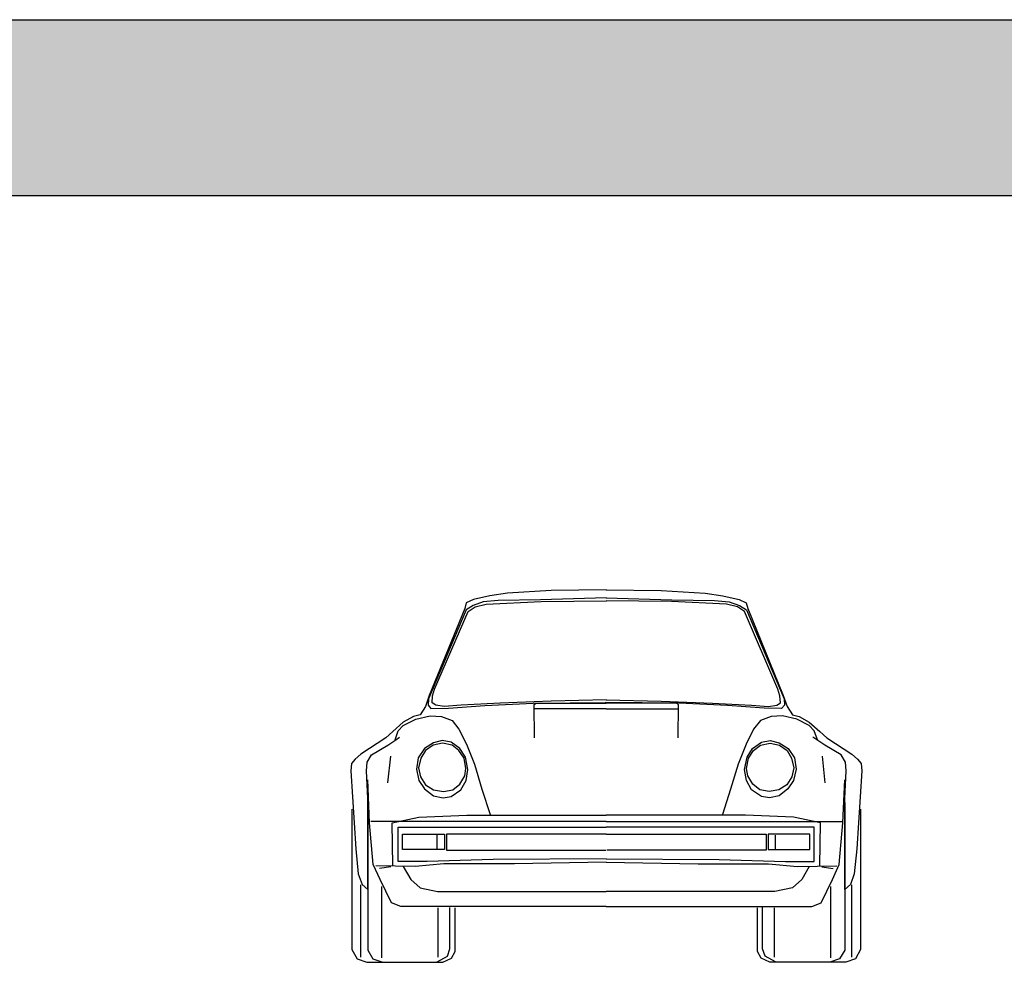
# Model space of a CAD drawing. Header units: millimetres. Extents: x 1343 to 64046, y 44602 to 77982.
# Tile 51 of 68: x 39113 to 42634, y 74613 to 77982. Entities that reach past the tile are written whole.
import ezdxf

# ---------------------------------------------------------------- set-up
doc = ezdxf.new("R2010")
doc.units = ezdxf.units.MM
doc.layers.add('L1', color=7, linetype='Continuous')

# ---------------------------------------------------------------- blocks, each defined once
blk = doc.blocks.new('A$C11AF42E6')
for p, q in [((496.9, 1310.7), (438.5, 1296.9)), ((560.4, 1319.2), (496.9, 1310.7)), ((716.7, 1329.5), (560.4, 1319.2)), ((914.3, 1303.6), (678.7, 1296.3)), ((914.1, 1331.2), (716.7, 1329.5)), ((912.9, 1303.6), (1148.5, 1296.3)), ((913, 1331.2), (1110.5, 1329.5)), ((1110.5, 1329.5), (1266.7, 1319.2)), ((1266.7, 1319.2), (1330.3, 1310.7)), ((1330.3, 1310.7), (1388.7, 1296.9)), ((412.8, 1284.9), (407.6, 1264.3)), ((437.3, 1275.8), (412.4, 1259.7)), ((438.5, 1296.9), (412.8, 1284.9)), ((419.7, 1253.9), (444.6, 1271.4)), ((473.8, 1289), (437.3, 1275.8)), ((444.6, 1271.4), (484.1, 1280.2)), ((526.5, 1293.4), (473.8, 1289)), ((484.1, 1280.2), (680.2, 1290.4)), ((678.7, 1296.3), (526.5, 1293.4)), ((680.2, 1290.4), (914.3, 1291.9)), ((1147, 1290.4), (912.9, 1291.9)), ((1343.1, 1280.2), (1147, 1290.4)), ((1148.5, 1296.3), (1300.7, 1293.4)), ((1300.7, 1293.4), (1353.3, 1289)), ((1382.6, 1271.4), (1343.1, 1280.2)), ((1353.3, 1289), (1389.9, 1275.8)), ((1407.5, 1253.9), (1382.6, 1271.4)), ((1388.7, 1296.9), (1414.4, 1284.9)), ((1389.9, 1275.8), (1414.8, 1259.7)), ((1414.4, 1284.9), (1419.6, 1264.3)), ((412.4, 1259.7), (277.7, 942.5)), ((407.6, 1264.3), (280.6, 953.8)), ((299.7, 976.1), (419.7, 1253.9)), ((1527.5, 976.1), (1407.5, 1253.9)), ((1414.8, 1259.7), (1549.4, 942.5)), ((1419.6, 1264.3), (1546.6, 953.8)), ((280.6, 953.8), (266.8, 914.4)), ((290.9, 927.8), (292.4, 952.7)), ((292.4, 952.7), (299.7, 976.1)), ((1534.8, 952.7), (1527.5, 976.1)), ((1536.3, 927.8), (1534.8, 952.7)), ((1546.6, 953.8), (1560.4, 914.4)), ((277.7, 942.5), (276.3, 919.1)), ((276.3, 919.1), (286.5, 907.4)), ((304.1, 919.1), (290.9, 927.8)), ((333.4, 914.7), (304.1, 919.1)), ((394.8, 919.1), (333.4, 914.7)), ((349.5, 908.8), (479.7, 917.6)), ((533.8, 926.4), (394.8, 919.1)), ((479.7, 917.6), (652.4, 926.4)), ((716.8, 933.7), (533.8, 926.4)), ((652.4, 926.4), (915.8, 929.3)), ((655.3, 921.6), (663.2, 926.8)), ((656.7, 803), (655.3, 921.6)), ((663.2, 926.8), (913.8, 926.8)), ((914.3, 938.1), (716.8, 933.7)), ((1174.8, 926.4), (911.4, 929.3)), ((912.9, 938.1), (1110.4, 933.7)), ((1163.9, 926.8), (913.3, 926.8)), ((1110.4, 933.7), (1293.4, 926.4)), ((1171.9, 921.6), (1163.9, 926.8)), ((1170.5, 803), (1171.9, 921.6)), ((1347.5, 917.6), (1174.8, 926.4)), ((1293.4, 926.4), (1432.4, 919.1)), ((1477.7, 908.8), (1347.5, 917.6)), ((1432.4, 919.1), (1493.8, 914.7)), ((1493.8, 914.7), (1523.1, 919.1)), ((1523.1, 919.1), (1536.3, 927.8)), ((1550.9, 919.1), (1540.7, 907.4)), ((1549.4, 942.5), (1550.9, 919.1)), ((247.9, 885.2), (223.9, 878.3)), ((232.3, 869.4), (283.7, 880.6)), ((266.8, 914.4), (247.9, 885.2)), ((283.7, 880.6), (323.9, 878.4)), ((286.5, 907.4), (349.5, 908.8)), ((913.8, 905.7), (656.7, 905.7)), ((913.3, 905.7), (1170.5, 905.7)), ((1540.7, 907.4), (1477.7, 908.8)), ((1543.5, 880.6), (1503.3, 878.4)), ((1594.8, 869.4), (1543.5, 880.6)), ((1560.4, 914.4), (1579.2, 885.2)), ((1579.2, 885.2), (1603.3, 878.3)), ((187.7, 858.3), (149.7, 824.8)), ((169.8, 827), (187.7, 847.1)), ((223.9, 878.3), (187.7, 858.3)), ((187.7, 847.1), (232.3, 869.4)), ((323.9, 878.4), (361.9, 865)), ((361.9, 865), (386.5, 833.7)), ((1465.3, 865), (1440.7, 833.7)), ((1503.3, 878.4), (1465.3, 865)), ((1639.5, 847.1), (1594.8, 869.4)), ((1603.3, 878.3), (1639.5, 858.3)), ((1639.5, 858.3), (1677.5, 824.8)), ((1657.4, 827), (1639.5, 847.1)), ((149.7, 824.8), (125.1, 802.5)), ((158.6, 795.8), (169.8, 827)), ((386.5, 833.7), (413.3, 780.2)), ((1440.7, 833.7), (1413.9, 780.2)), ((1668.6, 795.8), (1657.4, 827)), ((1677.5, 824.8), (1702.1, 802.5)), ((125.1, 802.5), (35.7, 744.4)), ((73.7, 742.2), (131.8, 775.7)), ((131.8, 775.7), (160.9, 795.8)), ((160.9, 795.8), (174.3, 804.7)), ((295.1, 784.4), (263, 764.8)), ((294.2, 776.4), (266.6, 757.7)), ((328, 783.5), (294.2, 776.4)), ((327.1, 793.3), (295.1, 784.4)), ((358.3, 787.1), (327.1, 793.3)), ((361.9, 776.4), (328, 783.5)), ((390.4, 764.8), (358.3, 787.1)), ((386.8, 757.7), (361.9, 776.4)), ((413.3, 780.2), (442.3, 708.7)), ((1413.9, 780.2), (1384.8, 708.7)), ((1436.8, 764.8), (1468.9, 787.1)), ((1440.4, 757.7), (1465.3, 776.4)), ((1465.3, 776.4), (1499.2, 783.5)), ((1468.9, 787.1), (1500.1, 793.3)), ((1499.2, 783.5), (1533, 776.4)), ((1500.1, 793.3), (1532.1, 784.4)), ((1532.1, 784.4), (1564.2, 764.8)), ((1533, 776.4), (1560.6, 757.7)), ((1666.3, 795.8), (1652.9, 804.7)), ((1695.4, 775.7), (1666.3, 795.8)), ((1753.5, 742.2), (1695.4, 775.7)), ((1702.1, 802.5), (1791.4, 744.4)), ((35.7, 744.4), (15.6, 726.6)), ((58.1, 715.4), (73.7, 742.2)), ((263, 764.8), (240.8, 731)), ((266.6, 757.7), (250.6, 730.1)), ((405.5, 730.1), (386.8, 757.7)), ((409.9, 732.8), (390.4, 764.8)), ((1417.2, 732.8), (1436.8, 764.8)), ((1421.7, 730.1), (1440.4, 757.7)), ((1560.6, 757.7), (1576.6, 730.1)), ((1564.2, 764.8), (1586.4, 731)), ((1769.1, 715.4), (1753.5, 742.2)), ((1791.4, 744.4), (1811.5, 726.6)), ((2.2, 711), (0, 684.2)), ((15.6, 726.6), (2.2, 711)), ((55.9, 684.2), (58.1, 715.4)), ((141.5, 736.8), (131.1, 641.3)), ((240.8, 731), (234.5, 690.1)), ((250.6, 730.1), (242.5, 695.5)), ((411.7, 692.8), (405.5, 730.1)), ((418.8, 689.2), (409.9, 732.8)), ((442.3, 708.7), (469.1, 619.4)), ((1384.8, 708.7), (1358, 619.4)), ((1408.3, 689.2), (1417.2, 732.8)), ((1415.5, 692.8), (1421.7, 730.1)), ((1576.6, 730.1), (1584.6, 695.5)), ((1586.4, 731), (1592.7, 690.1)), ((1685.4, 736.8), (1695.8, 641.3)), ((1771.3, 684.2), (1769.1, 715.4)), ((1811.5, 726.6), (1825, 711)), ((1825, 711), (1827.2, 684.2)), ((0, 684.2), (17.9, 405.2)), ((60.3, 586), (55.9, 684.2)), ((234.5, 690.1), (243.4, 650.1)), ((242.5, 695.5), (249.7, 663.4)), ((407.3, 666.1), (411.7, 692.8)), ((412.6, 650.1), (418.8, 689.2)), ((1414.6, 650.1), (1408.3, 689.2)), ((1419.9, 666.1), (1415.5, 692.8)), ((1584.6, 695.5), (1577.5, 663.4)), ((1592.7, 690.1), (1583.7, 650.1)), ((1766.9, 586), (1771.3, 684.2)), ((1827.2, 684.2), (1809.3, 405.2)), ((67, 498.9), (60.3, 652.9)), ((243.4, 650.1), (263.9, 619.8)), ((249.7, 663.4), (267.5, 635)), ((267.5, 635), (296, 617.2)), ((364.5, 617.2), (389.5, 636.7)), ((389.5, 636.7), (407.3, 666.1)), ((393.9, 617.2), (412.6, 650.1)), ((1433.3, 617.2), (1414.6, 650.1)), ((1437.7, 636.7), (1419.9, 666.1)), ((1462.7, 617.2), (1437.7, 636.7)), ((1559.7, 635), (1531.2, 617.2)), ((1577.5, 663.4), (1559.7, 635)), ((1583.7, 650.1), (1563.3, 619.8)), ((1760.2, 498.9), (1766.9, 652.9)), ((263.9, 619.8), (295.1, 594.9)), ((296, 617.2), (331.6, 610.9)), ((331.6, 610.9), (364.5, 617.2)), ((358.3, 592.3), (393.9, 617.2)), ((469.1, 619.4), (498.2, 527.9)), ((1358, 619.4), (1329, 527.9)), ((1468.9, 592.3), (1433.3, 617.2)), ((1495.6, 610.9), (1462.7, 617.2)), ((1531.2, 617.2), (1495.6, 610.9)), ((1563.3, 619.8), (1532.1, 594.9)), ((60.3, 260.1), (60.3, 586)), ((61, 571.7), (61, 44)), ((295.1, 594.9), (329.8, 587.8)), ((329.8, 587.8), (358.3, 592.3)), ((1497.4, 587.8), (1468.9, 592.3)), ((1532.1, 594.9), (1497.4, 587.8)), ((1766.2, 571.7), (1766.2, 44)), ((1766.9, 260.1), (1766.9, 586)), ((4.1, 547.9), (4.1, 45.8)), ((1823.1, 547.9), (1823.1, 45.8)), ((80.4, 349.3), (67, 498.9)), ((913.7, 503.4), (71.5, 503.4)), ((147.4, 498.9), (243.5, 519)), ((149.7, 344.9), (147.4, 498.9)), ((243.5, 519), (415.5, 525.7)), ((415.5, 525.7), (913.7, 525.7)), ((1411.7, 525.7), (913.5, 525.7)), ((913.5, 503.4), (1755.7, 503.4)), ((1583.7, 519), (1411.7, 525.7)), ((1679.7, 498.9), (1583.7, 519)), ((1677.5, 344.9), (1679.7, 498.9)), ((1746.8, 349.3), (1760.2, 498.9)), ((169.8, 360.5), (169.8, 483.3)), ((169.8, 483.3), (913.7, 483.3)), ((185.4, 402.9), (185.4, 458.7)), ((185.4, 458.7), (335.1, 458.7)), ((335.1, 458.7), (335.1, 402.9)), ((913.7, 458.7), (341.8, 458.7)), ((341.8, 458.7), (341.8, 400.7)), ((1657.4, 483.3), (913.5, 483.3)), ((913.5, 458.7), (1485.4, 458.7)), ((1485.4, 458.7), (1485.4, 400.7)), ((1641.8, 458.7), (1492.1, 458.7)), ((1492.1, 458.7), (1492.1, 402.9)), ((1641.8, 402.9), (1641.8, 458.7)), ((1657.4, 360.5), (1657.4, 483.3)), ((308.3, 405.2), (308.3, 454.3)), ((1518.9, 405.2), (1518.9, 454.3)), ((17.9, 405.2), (26.8, 315.9)), ((335.1, 402.9), (185.4, 402.9)), ((341.8, 400.7), (911.5, 400.7)), ((1485.4, 400.7), (915.7, 400.7)), ((1492.1, 402.9), (1641.8, 402.9)), ((1809.3, 405.2), (1800.4, 315.9)), ((272.6, 360.5), (169.8, 360.5)), ((509.4, 367.2), (272.6, 360.5)), ((913.7, 369.4), (509.4, 367.2)), ((913.7, 358.3), (585.3, 351.6)), ((913.5, 369.4), (1317.8, 367.2)), ((913.5, 358.3), (1241.9, 351.6)), ((1317.8, 367.2), (1554.6, 360.5)), ((1554.6, 360.5), (1657.4, 360.5)), ((105, 295.8), (80.4, 349.3)), ((230.1, 342.7), (89.4, 344.9)), ((142.6, 341.7), (102.5, 335.4)), ((187.7, 342.7), (214.5, 295.8)), ((332.9, 351.6), (230.1, 342.7)), ((585.3, 351.6), (332.9, 351.6)), ((1241.9, 351.6), (1494.3, 351.6)), ((1494.3, 351.6), (1597.1, 342.7)), ((1597.1, 342.7), (1737.8, 344.9)), ((1639.5, 342.7), (1612.7, 295.8)), ((1684.6, 341.7), (1724.7, 335.4)), ((1722.2, 295.8), (1746.8, 349.3)), ((26.8, 315.9), (40.2, 277.9)), ((145.2, 213.2), (105, 295.8)), ((214.5, 295.8), (248, 266.8)), ((1612.7, 295.8), (1579.2, 266.8)), ((1682, 213.2), (1722.2, 295.8)), ((1800.4, 315.9), (1787, 277.9)), ((35.3, 18.3), (35.3, 276.7)), ((40.2, 277.9), (60.3, 260.1)), ((110.5, 16.5), (110.5, 271.2)), ((248, 266.8), (310.5, 253.4)), ((310.5, 253.4), (913.7, 253.4)), ((1516.7, 253.4), (913.5, 253.4)), ((1579.2, 266.8), (1516.7, 253.4)), ((1716.7, 16.5), (1716.7, 271.2)), ((1787, 277.9), (1766.9, 260.1)), ((1791.9, 18.3), (1791.9, 276.7)), ((178.7, 199.8), (145.2, 213.2)), ((1648.5, 199.8), (1682, 213.2)), ((913.7, 199.8), (178.7, 199.8)), ((312.3, 18.3), (312.3, 194.2)), ((354.4, 47.6), (354.4, 196.1)), ((372.8, 38.5), (372.8, 194.2)), ((913.5, 199.8), (1648.5, 199.8)), ((1454.4, 38.5), (1454.4, 194.2)), ((1472.7, 47.6), (1472.7, 196.1)), ((1514.9, 18.3), (1514.9, 194.2)), ((4.1, 45.8), (22.5, 12.8)), ((61, 44), (79.3, 12.8)), ((345.3, 22), (354.4, 47.6)), ((359.9, 14.7), (372.8, 38.5)), ((1467.2, 14.7), (1454.4, 38.5)), ((1481.9, 22), (1472.7, 47.6)), ((1766.2, 44), (1747.9, 12.8)), ((1823.1, 45.8), (1804.7, 12.8)), ((22.5, 12.8), (57.3, 0)), ((57.3, 0), (328.8, 0)), ((79.3, 12.8), (114.2, 0)), ((308.6, 1.8), (345.3, 22)), ((328.8, 0), (359.9, 14.7)), ((1498.4, 0), (1467.2, 14.7)), ((1518.6, 1.8), (1481.9, 22)), ((1769.9, 0), (1498.4, 0)), ((1747.9, 12.8), (1713, 0)), ((1804.7, 12.8), (1769.9, 0))]:
    blk.add_line(p, q)
blk = doc.blocks.new('FORMAT')
at = {"layer": 'L1', "true_color": 0x546d8e}
h = blk.add_hatch(color=155, dxfattribs=at)
h.set_gradient(color1=(68, 68, 68), color2=(84, 109, 142), tint=1)
h.paths.add_polyline_path([(3580.5, 77982.4), (3580.5, 77353.6), (64045.9, 77353.6), (64045.9, 77982.4)])
at = {"layer": 'L1', "color": 155, "true_color": 0x546d8e}
for p, q in [((3580.5, 77982.4), (64045.9, 77982.4)), ((3580.5, 77353.6), (64045.9, 77353.6)), ((3580.5, 77353.6), (64045.9, 77353.6))]:
    blk.add_line(p, q, dxfattribs=at)

msp = doc.modelspace()

# ---------------------------------------------------------------- block references
msp.add_blockref('A$C11AF42E6', (40297.2, 74612.5))
at = {"layer": 'L1'}
msp.add_blockref('FORMAT', (0, 0), dxfattribs=at)

doc.saveas('drawing.dxf')
